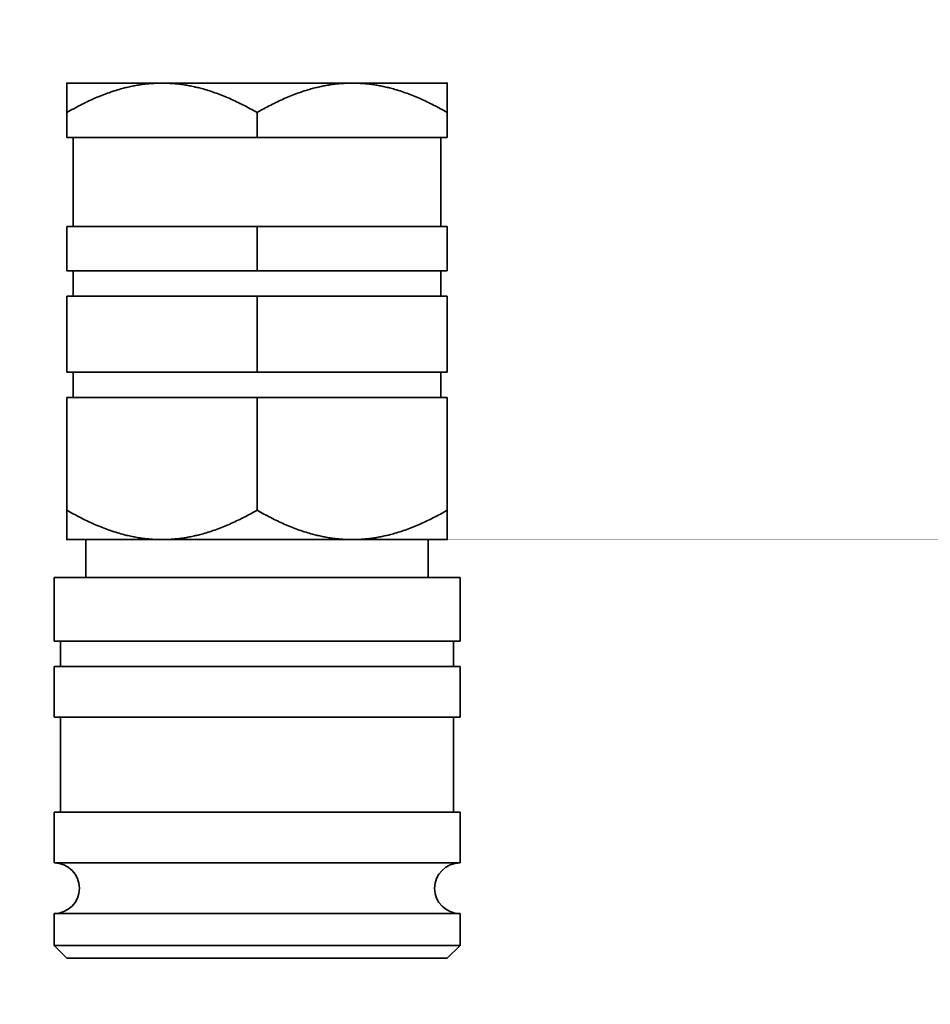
# Model space of a CAD drawing. Header units: millimetres. Extents: x 0 to 5040, y 0 to 3564.
# Tile 10 of 43: x 1465 to 1537, y 1283 to 1360. Entities that reach past the tile are written whole.
import ezdxf

# ---------------------------------------------------------------- set-up
doc = ezdxf.new("R2010")
doc.units = ezdxf.units.MM
doc.header["$LTSCALE"] = 12
doc.layers.add('Quote(ISO)', color=7, linetype='Continuous', lineweight=25, true_color=0x80ff00)
doc.layers.add('Spigoli visibili(ISO)', color=7, linetype='Continuous', lineweight=35)
doc.styles.add('Corrente-BSI', font='arial.ttf')
doc.dimstyles.new('DEFAULT-ISO', dxfattribs={"dimscale": 12, "dimtxt": 3.5, "dimasz": 2.5, "dimexe": 1, "dimexo": 1, "dimgap": 0.762, "dimtad": 1, "dimtoh": 1, "dimrnd": 1e-08, "dimtxsty": 'Corrente-BSI', "dimcen": 0.09, "dimdle": 10, "dimclrd": 7, "dimclre": 7, "dimclrt": 7, "dimazin": 2, "dimtfac": 0.571429, "dimtmove": 0, "dimatfit": 3, "dimfxl": 1, "dimtolj": 1, "dimlwd": 5, "dimlwe": 5, "dimarcsym": 0})

# ---------------------------------------------------------------- blocks, each defined once
blk = doc.blocks.new('*D18')
at = {"layer": 'Defpoints', "color": 0, "linetype": 'Continuous', "transparency": 16777216}
for p in [(1848.932, 1462.27), (1348.932, 1270.27), (1848.932, 1270.27)]:
    blk.add_point(p, dxfattribs=at)
at = {"layer": 'Quote(ISO)', "color": 7, "linetype": 'Continuous', "lineweight": 5, "transparency": 16777216}
for p, q in [((1348.932, 1282.27), (1348.932, 1474.27)), ((1848.932, 1282.27), (1848.932, 1474.27)), ((1378.932, 1462.27), (1818.932, 1462.27))]:
    blk.add_line(p, q, dxfattribs=at)
at = {"layer": 'Quote(ISO)', "color": 7, "linetype": 'Continuous', "transparency": 16777216}
for points in [[(1378.932, 1467.27), (1378.932, 1457.27), (1348.932, 1462.27)], [(1818.932, 1467.27), (1818.932, 1457.27), (1848.932, 1462.27)]]:
    blk.add_solid(points, dxfattribs=at)
at = {"layer": 'Quote(ISO)', "color": 7, "linetype": 'Continuous', "lineweight": 9, "transparency": 16777216, "insert": (1552.606, 1514.303), "char_height": 42, "attachment_point": 1, "style": 'Corrente-BSI'}
blk.add_mtext('\\A1;500', dxfattribs=at)
blk = doc.blocks.new('*D19')
at = {"layer": 'Defpoints', "color": 0, "linetype": 'Continuous', "transparency": 16777216}
for p in [(1928.132, 1569.12), (1348.932, 1270.27), (1928.132, 1233.12)]:
    blk.add_point(p, dxfattribs=at)
at = {"layer": 'Quote(ISO)', "color": 7, "linetype": 'Continuous', "lineweight": 5, "transparency": 16777216}
for p, q in [((1348.932, 1282.27), (1348.932, 1581.12)), ((1928.132, 1245.12), (1928.132, 1581.12)), ((1378.932, 1569.12), (1898.132, 1569.12))]:
    blk.add_line(p, q, dxfattribs=at)
at = {"layer": 'Quote(ISO)', "color": 7, "linetype": 'Continuous', "transparency": 16777216}
for points in [[(1378.932, 1574.12), (1378.932, 1564.12), (1348.932, 1569.12)], [(1898.132, 1574.12), (1898.132, 1564.12), (1928.132, 1569.12)]]:
    blk.add_solid(points, dxfattribs=at)
at = {"layer": 'Quote(ISO)', "color": 7, "linetype": 'Continuous', "lineweight": 9, "transparency": 16777216, "insert": (1592.092, 1621.153), "char_height": 42, "attachment_point": 1, "style": 'Corrente-BSI'}
blk.add_mtext('\\A1;579', dxfattribs=at)

msp = doc.modelspace()

# ---------------------------------------------------------------- linework, layer by layer
at = {"layer": 'Spigoli visibili(ISO)'}
for p, q in [((1468.932, 1355.27), (1476.432, 1355.27)), ((1476.432, 1355.27), (1491.432, 1355.27)), ((1491.432, 1355.27), (1498.932, 1355.27)), ((1468.932, 1352.95), (1468.932, 1350.97)), ((1483.932, 1352.95), (1483.932, 1350.97)), ((1498.932, 1352.95), (1498.932, 1350.97)), ((1468.932, 1350.97), (1483.932, 1350.97)), ((1469.432, 1343.97), (1469.432, 1350.97)), ((1483.932, 1350.97), (1498.932, 1350.97)), ((1498.432, 1343.97), (1498.432, 1350.97)), ((1483.932, 1343.97), (1468.932, 1343.97)), ((1468.932, 1343.97), (1468.932, 1340.47)), ((1498.932, 1343.97), (1483.932, 1343.97)), ((1483.932, 1343.97), (1483.932, 1340.47)), ((1498.932, 1343.97), (1498.932, 1340.47)), ((1468.932, 1340.47), (1483.932, 1340.47)), ((1469.432, 1338.47), (1469.432, 1340.47)), ((1483.932, 1340.47), (1498.932, 1340.47)), ((1498.432, 1338.47), (1498.432, 1340.47)), ((1483.932, 1338.47), (1468.932, 1338.47)), ((1468.932, 1338.47), (1468.932, 1332.47)), ((1498.932, 1338.47), (1483.932, 1338.47)), ((1483.932, 1338.47), (1483.932, 1332.47)), ((1498.932, 1338.47), (1498.932, 1332.47)), ((1468.932, 1332.47), (1483.932, 1332.47)), ((1469.432, 1330.47), (1469.432, 1332.47)), ((1483.932, 1332.47), (1498.932, 1332.47)), ((1498.432, 1330.47), (1498.432, 1332.47)), ((1483.932, 1330.47), (1468.932, 1330.47)), ((1468.932, 1330.47), (1468.932, 1321.591)), ((1498.932, 1330.47), (1483.932, 1330.47)), ((1483.932, 1330.47), (1483.932, 1321.591)), ((1498.932, 1330.47), (1498.932, 1321.591)), ((1476.432, 1319.27), (1468.932, 1319.27)), ((1470.432, 1319.27), (1470.432, 1316.27)), ((1491.432, 1319.27), (1476.432, 1319.27)), ((1498.932, 1319.27), (1491.432, 1319.27)), ((1497.432, 1319.27), (1497.432, 1316.27)), ((1467.932, 1316.27), (1499.932, 1316.27)), ((1467.932, 1316.27), (1467.932, 1311.27)), ((1499.932, 1316.27), (1499.932, 1311.27)), ((1499.932, 1311.27), (1467.932, 1311.27)), ((1468.432, 1311.27), (1468.432, 1309.27)), ((1499.432, 1311.27), (1499.432, 1309.27)), ((1467.932, 1309.27), (1499.932, 1309.27)), ((1467.932, 1309.27), (1467.932, 1305.27)), ((1499.932, 1309.27), (1499.932, 1305.27)), ((1499.932, 1305.27), (1467.932, 1305.27)), ((1468.432, 1305.27), (1468.432, 1297.77)), ((1499.432, 1305.27), (1499.432, 1297.77)), ((1467.932, 1297.77), (1499.932, 1297.77)), ((1467.932, 1297.77), (1467.932, 1293.77)), ((1499.932, 1297.77), (1499.932, 1293.77)), ((1499.932, 1293.77), (1467.932, 1293.77)), ((1467.932, 1289.77), (1499.932, 1289.77)), ((1467.932, 1289.77), (1467.932, 1287.27)), ((1499.932, 1289.77), (1499.932, 1287.27)), ((1467.932, 1287.27), (1499.932, 1287.27)), ((1468.932, 1286.27), (1467.932, 1287.27)), ((1498.932, 1286.27), (1499.932, 1287.27)), ((1498.932, 1286.27), (1468.932, 1286.27))]:
    msp.add_line(p, q, dxfattribs=at)
for centre, start, end in [((1467.932, 1291.77), 270, 90), ((1499.932, 1291.77), 90, 270)]:
    msp.add_arc(centre, 2, start, end, dxfattribs=at)
for points, weights in [([(1468.932, 1355.27), (1468.932, 1355.27), (1468.932, 1352.95)], [1, 1.13404643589, 1.1937262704]), ([(1468.932, 1352.95), (1472.951, 1355.27), (1476.432, 1355.27)], [1.1937262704, 1.13404643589, 1]), ([(1476.432, 1355.27), (1479.913, 1355.27), (1483.932, 1352.95)], [1, 1.13404643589, 1.1937262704]), ([(1483.932, 1352.95), (1487.951, 1355.27), (1491.432, 1355.27)], [1.1937262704, 1.13404643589, 1]), ([(1491.432, 1355.27), (1494.913, 1355.27), (1498.932, 1352.95)], [1, 1.13404643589, 1.1937262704]), ([(1498.932, 1352.95), (1498.932, 1355.27), (1498.932, 1355.27)], [1.1937262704, 1.13404643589, 1]), ([(1476.432, 1319.27), (1472.951, 1319.27), (1468.932, 1321.591)], [1, 1.13404643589, 1.1937262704]), ([(1468.932, 1321.591), (1468.932, 1319.27), (1468.932, 1319.27)], [1.1937262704, 1.13404643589, 1]), ([(1483.932, 1321.591), (1479.913, 1319.27), (1476.432, 1319.27)], [1.1937262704, 1.13404643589, 1]), ([(1491.432, 1319.27), (1487.951, 1319.27), (1483.932, 1321.591)], [1, 1.13404643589, 1.1937262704]), ([(1498.932, 1321.591), (1494.913, 1319.27), (1491.432, 1319.27)], [1.1937262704, 1.13404643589, 1]), ([(1498.932, 1319.27), (1498.932, 1319.27), (1498.932, 1321.591)], [1, 1.13404643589, 1.1937262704])]:
    msp.add_rational_spline(points, weights, degree=2, dxfattribs=at)

# ---------------------------------------------------------------- dimensions: what is measured, and where the dimension line sits
at = {"layer": 'Quote(ISO)', "color": 7, "linetype": 'Continuous', "lineweight": 9}
for base, p2, override, picture, middle in [((1928.132, 1569.12), (1928.132, 1233.12), {"dimgap": 0.762, "dimtoh": 0, "dimdec": 0, "dimtol": 0, "dimlim": 0, "dimtp": 0, "dimtm": 0, "dimtdec": 0, "dimtofl": 0, "dimatfit": 1}, '*D19', (1638.532, 1569.12)), ((1848.932, 1462.27), (1848.932, 1270.27), {"dimgap": 0.762, "dimtoh": 0, "dimdec": 2, "dimtol": 0, "dimlim": 0, "dimtp": 0, "dimtm": 0, "dimtdec": 2, "dimtofl": 0, "dimatfit": 1}, '*D18', (1598.932, 1462.27))]:
    dim = msp.add_linear_dim(base=base, p1=(1348.932, 1270.27), p2=p2, dimstyle='DEFAULT-ISO', override=override, dxfattribs=at)
    dim.commit()
    dim.dimension.update_dxf_attribs({"geometry": picture, "text_midpoint": middle, "dimtype": 160})

doc.saveas('drawing.dxf')
